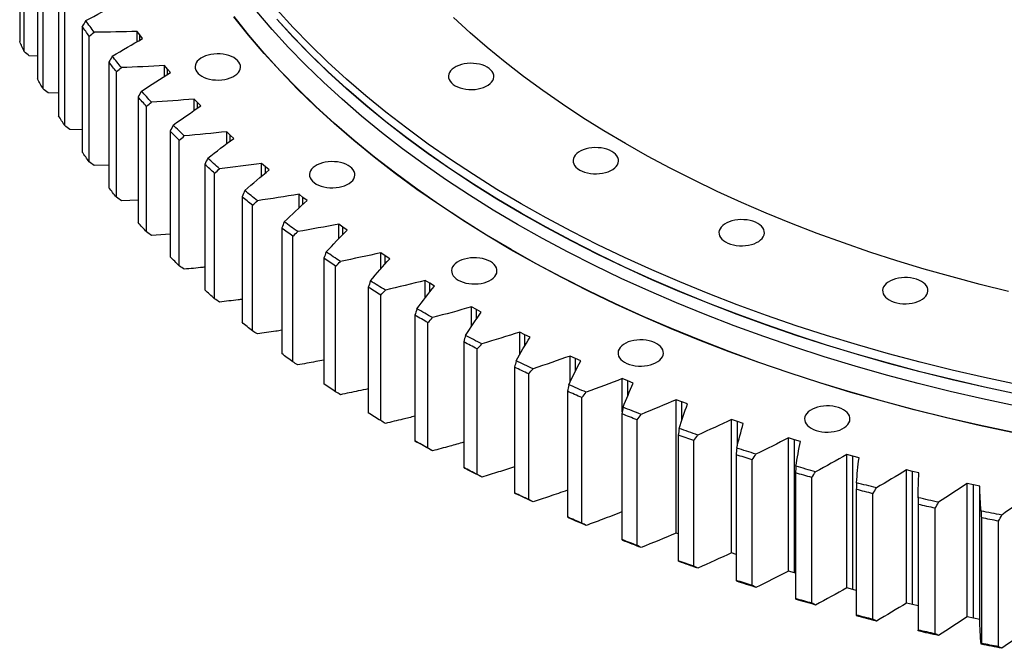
# Model space of a CAD drawing. Header units: millimetres. Extents: x 347 to 13098, y 43378 to 53497.
# Tile 8 of 15: x 7151 to 7997, y 47770 to 48310. Entities that reach past the tile are written whole.
import ezdxf

# ---------------------------------------------------------------- set-up
doc = ezdxf.new("R2010")
doc.units = ezdxf.units.MM
doc.header["$LTSCALE"] = 50

msp = doc.modelspace()

# ---------------------------------------------------------------- linework, layer by layer
at = {"color": 7, "linetype": 'Continuous', "lineweight": 25}
for p, q in [((7151.12, 48398.79), (7151.12, 48291.01)), ((7155.05, 48282.27), (7155.05, 48390.05)), ((7166.55, 48366.7), (7166.55, 48258.92)), ((7171.16, 48250.29), (7171.16, 48358.08)), ((7184.47, 48335.05), (7184.47, 48227.27)), ((7189.75, 48218.77), (7189.75, 48326.55)), ((7204.85, 48303.9), (7204.85, 48196.12)), ((7210.8, 48187.77), (7210.8, 48295.55)), ((7254.34, 48296.57), (7252.06, 48299.64)), ((7252.06, 48290.86), (7252.06, 48299.64)), ((7256.7, 48293.52), (7254.34, 48296.57)), ((7166.55, 48278.26), (7159.33, 48278.72)), ((7227.65, 48273.31), (7227.65, 48165.53)), ((7277.92, 48267.28), (7275.4, 48270.29)), ((7275.4, 48261.09), (7275.4, 48270.29)), ((7280.51, 48264.3), (7277.92, 48267.28)), ((7234.24, 48157.34), (7234.24, 48265.12)), ((7184.47, 48246.53), (7175.45, 48246.85)), ((7252.82, 48243.35), (7252.82, 48135.57)), ((7303.77, 48238.64), (7301.02, 48241.58)), ((7301.02, 48231.89), (7301.02, 48241.58)), ((7260.05, 48127.56), (7260.05, 48235.34)), ((7306.59, 48235.73), (7303.77, 48238.64)), ((7204.85, 48215.33), (7194.05, 48215.44)), ((7280.31, 48214.08), (7280.31, 48106.29)), ((7331.83, 48210.7), (7328.85, 48213.56)), ((7328.85, 48203.32), (7328.85, 48213.56)), ((7334.88, 48207.87), (7331.83, 48210.7)), ((7288.16, 48098.48), (7288.16, 48206.26)), ((7227.65, 48184.75), (7215.1, 48184.55)), ((7310.07, 48185.55), (7310.07, 48077.76)), ((7362.05, 48183.53), (7358.85, 48186.31)), ((7358.85, 48175.4), (7358.85, 48186.31)), ((7365.32, 48180.77), (7362.05, 48183.53)), ((7318.52, 48070.17), (7318.52, 48177.95)), ((7342.02, 48157.83), (7342.02, 48050.04)), ((7394.37, 48157.16), (7390.96, 48159.86)), ((7390.96, 48148.19), (7390.96, 48159.86)), ((7397.85, 48154.5), (7394.37, 48157.16)), ((7252.82, 48154.84), (7238.54, 48154.24)), ((7351.06, 48042.67), (7351.06, 48150.45)), ((7428.71, 48131.67), (7425.1, 48134.28)), ((7425.1, 48121.69), (7425.1, 48134.28)), ((7432.4, 48129.1), (7428.71, 48131.67)), ((7280.31, 48125.66), (7264.32, 48124.57)), ((7376.11, 48130.97), (7376.11, 48023.18)), ((7385.72, 48016.05), (7385.72, 48123.84)), ((7465.02, 48107.1), (7461.2, 48109.61)), ((7461.2, 48095.92), (7461.2, 48109.61)), ((7468.91, 48104.63), (7465.02, 48107.1)), ((7412.28, 48105.02), (7412.28, 47997.24)), ((7422.43, 47990.37), (7422.43, 48098.15)), ((7503.22, 48083.51), (7499.21, 48085.91)), ((7499.21, 48070.87), (7499.21, 48085.91)), ((7507.29, 48081.14), (7503.22, 48083.51)), ((7450.43, 48080.05), (7450.43, 47972.26)), ((7461.11, 47965.67), (7461.11, 48073.45)), ((7490.5, 48056.09), (7490.5, 47948.31)), ((7543.22, 48060.93), (7539.02, 48063.23)), ((7539.02, 48046.47), (7539.02, 48063.23)), ((7547.47, 48058.67), (7543.22, 48060.93)), ((7501.69, 47942), (7501.69, 48049.78)), ((7584.95, 48039.42), (7580.58, 48041.61)), ((7580.58, 48022.59), (7580.58, 48041.61)), ((7589.37, 48037.27), (7584.95, 48039.42)), ((7532.41, 48033.21), (7532.41, 47925.43)), ((7544.07, 47919.41), (7544.07, 48027.2)), ((7628.31, 48019.02), (7623.78, 48021.09)), ((7623.78, 47999.07), (7623.78, 48021.09)), ((7632.91, 48016.99), (7628.31, 48019.02)), ((7576.06, 48011.44), (7576.06, 47903.66)), ((7588.19, 47897.96), (7588.19, 48005.74)), ((7673.24, 47999.77), (7668.54, 48001.72)), ((7668.54, 47973.17), (7668.54, 48001.72)), ((7677.98, 47997.87), (7673.24, 47999.77)), ((7621.37, 47990.84), (7621.37, 47883.05)), ((7633.93, 47877.67), (7633.93, 47985.46)), ((7719.62, 47981.72), (7714.78, 47983.54)), ((7714.78, 47869.23), (7714.78, 47983.54)), ((7724.51, 47979.94), (7719.62, 47981.72)), ((7668.25, 47971.43), (7668.25, 47863.65)), ((7681.22, 47858.6), (7681.22, 47966.39)), ((7767.37, 47964.89), (7762.39, 47966.59)), ((7762.39, 47852.27), (7762.39, 47966.59)), ((7772.39, 47963.24), (7767.37, 47964.89)), ((7716.6, 47953.27), (7716.6, 47845.49)), ((7729.95, 47840.79), (7729.95, 47948.57)), ((7816.38, 47949.33), (7811.28, 47950.89)), ((7811.28, 47836.58), (7811.28, 47950.89)), ((7821.53, 47947.81), (7816.38, 47949.33)), ((7816.38, 47835.01), (7816.38, 47949.33)), ((7766.32, 47936.39), (7766.32, 47828.61)), ((7780.03, 47824.26), (7780.03, 47932.04)), ((7866.57, 47935.06), (7861.34, 47936.49)), ((7861.34, 47822.17), (7861.34, 47936.49)), ((7871.83, 47933.67), (7866.57, 47935.06)), ((7866.57, 47820.74), (7866.57, 47935.06)), ((7817.32, 47920.83), (7817.32, 47813.05)), ((7917.82, 47922.11), (7912.49, 47923.4)), ((7912.49, 47809.09), (7912.49, 47923.4)), ((7923.18, 47920.87), (7917.82, 47922.11)), ((7917.82, 47807.8), (7917.82, 47922.11)), ((7831.35, 47809.06), (7831.35, 47916.84)), ((7869.48, 47906.61), (7869.48, 47798.83)), ((7970.03, 47910.51), (7964.6, 47911.67)), ((7964.6, 47797.35), (7964.6, 47911.67)), ((7975.49, 47909.41), (7970.03, 47910.51)), ((7970.03, 47796.2), (7970.03, 47910.51)), ((7975.49, 47795.09), (7975.49, 47909.41)), ((7883.81, 47795.21), (7883.81, 47902.99)), ((7922.68, 47900.22), (7922.68, 47785.9)), ((7922.69, 47893.76), (7922.69, 47785.98)), ((7937.29, 47782.74), (7937.29, 47890.52)), ((7976.86, 47882.32), (7976.86, 47774.54)), ((7991.7, 47771.68), (7991.7, 47879.46)), ((7716.6, 47868.54), (7714.78, 47869.23)), ((7766.32, 47850.93), (7762.39, 47852.27)), ((7816.38, 47835.01), (7811.28, 47836.58)), ((7817.32, 47834.74), (7816.38, 47835.01)), ((7866.57, 47820.74), (7861.34, 47822.17)), ((7869.48, 47819.98), (7866.57, 47820.74)), ((7917.82, 47807.8), (7912.49, 47809.09)), ((7922.68, 47806.67), (7917.82, 47807.8)), ((7970.03, 47796.2), (7964.6, 47797.35)), ((7975.49, 47795.09), (7970.03, 47796.2)), ((7922.68, 47785.2), (7922.69, 47785.9))]:
    msp.add_line(p, q, dxfattribs=at)
at = {"color": 82, "linetype": 'Continuous', "lineweight": 25}
for p, q in [((7254.34, 48292.17), (7254.34, 48296.57)), ((7277.92, 48262.67), (7277.92, 48267.28)), ((7303.77, 48233.78), (7303.77, 48238.64)), ((7331.83, 48205.56), (7331.83, 48210.7)), ((7362.05, 48178.06), (7362.05, 48183.53)), ((7394.37, 48151.31), (7394.37, 48157.16)), ((7428.71, 48125.36), (7428.71, 48131.67)), ((7465.02, 48100.24), (7465.02, 48107.1)), ((7503.22, 48075.97), (7503.22, 48083.51)), ((7543.22, 48052.55), (7543.22, 48060.93)), ((7584.95, 48029.96), (7584.95, 48039.42)), ((7628.31, 48008.15), (7628.31, 48019.02)), ((7673.24, 47986.95), (7673.24, 47999.77)), ((7719.62, 47965.89), (7719.62, 47981.72)), ((7767.37, 47944.04), (7767.37, 47964.89))]:
    msp.add_line(p, q, dxfattribs=at)
at = {"color": 7, "linetype": 'Continuous', "lineweight": 25, "flags": 128}
for points in [[(8007.53, 47996.66), (7979.51, 48002.63), (7951.78, 48009.01), (7924.35, 48015.82), (7897.23, 48023.03), (7870.46, 48030.66), (7844.03, 48038.68), (7817.98, 48047.1), (7792.32, 48055.92), (7767.07, 48065.11), (7742.25, 48074.69), (7717.86, 48084.64), (7693.94, 48094.95), (7670.49, 48105.62), (7647.54, 48116.64), (7625.09, 48128.01), (7603.16, 48139.71), (7581.78, 48151.74), (7560.94, 48164.08), (7540.68, 48176.74), (7520.99, 48189.7), (7501.9, 48202.95), (7483.41, 48216.49), (7465.55, 48230.3), (7448.32, 48244.37), (7431.73, 48258.7), (7415.8, 48273.28), (7400.53, 48288.09), (7385.94, 48303.13), (7372.04, 48318.39)], [(8003.35, 47955.56), (7975.03, 47961.59), (7947, 47968.05), (7919.26, 47974.93), (7891.85, 47982.23), (7864.78, 47989.93), (7838.07, 47998.05), (7811.73, 48006.56), (7785.79, 48015.47), (7760.26, 48024.77), (7735.17, 48034.45), (7710.52, 48044.51), (7686.33, 48054.93), (7662.63, 48065.72), (7639.42, 48076.86), (7616.72, 48088.35), (7594.56, 48100.18), (7572.94, 48112.34), (7551.88, 48124.82), (7531.39, 48137.62), (7511.48, 48150.72), (7492.18, 48164.11), (7473.5, 48177.8), (7455.44, 48191.76), (7438.01, 48205.99), (7421.24, 48220.48), (7405.14, 48235.22), (7389.7, 48250.19), (7374.96, 48265.39), (7360.9, 48280.82), (7347.55, 48296.44), (7334.91, 48312.27)], [(8003.44, 47955.7), (7975.12, 47961.73), (7947.09, 47968.19), (7919.37, 47975.06), (7891.96, 47982.36), (7864.89, 47990.06), (7838.19, 47998.17), (7811.86, 48006.69), (7785.92, 48015.59), (7760.4, 48024.89), (7735.31, 48034.57), (7710.66, 48044.62), (7686.48, 48055.05), (7662.78, 48065.83), (7639.58, 48076.97), (7616.89, 48088.46), (7594.73, 48100.28), (7573.11, 48112.44), (7552.06, 48124.92), (7531.57, 48137.71), (7511.67, 48150.81), (7492.38, 48164.2), (7473.69, 48177.89), (7455.64, 48191.85), (7438.22, 48206.07), (7421.45, 48220.56), (7405.35, 48235.29), (7389.92, 48250.26), (7375.18, 48265.46), (7361.12, 48280.88), (7347.78, 48296.51), (7335.14, 48312.33)], [(8006.02, 47978.29), (7977.9, 47984.28), (7950.06, 47990.69), (7922.52, 47997.52), (7895.3, 48004.77), (7868.41, 48012.42), (7841.89, 48020.48), (7815.73, 48028.93), (7789.97, 48037.78), (7764.62, 48047.01), (7739.7, 48056.63), (7715.22, 48066.61), (7691.2, 48076.97), (7667.66, 48087.68), (7644.61, 48098.75), (7622.08, 48110.16), (7600.07, 48121.9), (7578.59, 48133.98), (7557.68, 48146.37), (7537.33, 48159.08), (7517.57, 48172.09), (7498.4, 48185.39), (7479.84, 48198.98), (7461.91, 48212.85), (7444.61, 48226.98), (7427.95, 48241.37), (7411.96, 48256), (7396.63, 48270.87), (7381.99, 48285.97), (7368.03, 48301.28), (7354.77, 48316.8)], [(8007.53, 47988.5), (7979.51, 47994.46), (7951.78, 48000.85), (7924.35, 48007.65), (7897.23, 48014.87), (7870.46, 48022.49), (7844.03, 48030.52), (7817.98, 48038.94), (7792.32, 48047.75), (7767.07, 48056.95), (7742.25, 48066.53), (7717.86, 48076.47), (7693.94, 48086.79), (7670.49, 48097.46), (7647.54, 48108.48), (7625.09, 48119.84), (7603.16, 48131.54), (7581.78, 48143.57), (7560.94, 48155.92), (7540.68, 48168.57), (7520.99, 48181.53), (7501.9, 48194.78), (7483.41, 48208.32), (7465.55, 48222.13), (7448.32, 48236.21), (7431.73, 48250.54), (7415.8, 48265.12), (7400.53, 48279.93), (7385.94, 48294.97), (7372.04, 48310.22)], [(8007.53, 47988.29), (7979.51, 47994.26), (7951.78, 48000.64), (7924.35, 48007.45), (7897.23, 48014.66), (7870.46, 48022.29), (7844.03, 48030.31), (7817.98, 48038.73), (7792.32, 48047.55), (7767.07, 48056.75), (7742.25, 48066.32), (7717.86, 48076.27), (7693.94, 48086.58), (7670.49, 48097.25), (7647.54, 48108.27), (7625.09, 48119.64), (7603.16, 48131.34), (7581.78, 48143.37), (7560.94, 48155.71), (7540.68, 48168.37), (7520.99, 48181.33), (7501.9, 48194.58), (7483.41, 48208.12), (7465.55, 48221.93), (7448.32, 48236), (7431.73, 48250.33), (7415.8, 48264.91), (7400.53, 48279.72), (7385.94, 48294.76), (7372.04, 48310.02)], [(8000.19, 48076.48), (7975.8, 48082.53), (7951.69, 48088.95), (7927.89, 48095.72), (7904.39, 48102.86), (7881.23, 48110.35), (7858.42, 48118.18), (7835.97, 48126.36), (7813.9, 48134.87), (7792.22, 48143.72), (7770.95, 48152.89), (7750.1, 48162.37), (7729.69, 48172.17), (7709.73, 48182.28), (7690.24, 48192.68), (7671.23, 48203.37), (7652.7, 48214.35), (7634.68, 48225.6), (7617.18, 48237.13), (7600.21, 48248.91), (7583.77, 48260.94), (7567.89, 48273.22), (7552.57, 48285.74), (7537.82, 48298.48), (7523.65, 48311.44)], [(7210.8, 48295.55), (7210.04, 48296.59), (7209.29, 48297.63), (7208.55, 48298.68), (7207.8, 48299.72), (7207.06, 48300.76), (7206.32, 48301.81), (7205.59, 48302.85), (7204.85, 48303.9)], [(7215.1, 48298.86), (7214.19, 48300.11), (7213.29, 48301.36), (7212.39, 48302.61), (7211.5, 48303.86), (7210.61, 48305.12), (7209.73, 48306.37), (7208.85, 48307.62), (7207.97, 48308.88)], [(7155.05, 48282.27), (7154.55, 48283.36), (7154.05, 48284.45), (7153.56, 48285.54), (7153.06, 48286.63), (7152.57, 48287.73), (7152.09, 48288.82), (7151.6, 48289.91), (7151.12, 48291.01)], [(7238.54, 48268.55), (7237.53, 48269.78), (7236.54, 48271), (7235.54, 48272.23), (7234.55, 48273.45), (7233.57, 48274.68), (7232.58, 48275.91), (7231.61, 48277.14), (7230.63, 48278.37)], [(7307.46, 48261.19), (7309.47, 48260.18), (7311.69, 48259.34), (7314.1, 48258.68), (7316.63, 48258.22), (7319.26, 48257.96), (7321.92, 48257.9), (7324.56, 48258.06), (7327.15, 48258.42), (7329.63, 48258.99), (7331.95, 48259.74), (7334.07, 48260.67), (7335.95, 48261.76), (7337.56, 48262.98), (7338.86, 48264.32), (7339.84, 48265.75), (7340.47, 48267.24), (7340.74, 48268.77), (7340.65, 48270.3), (7340.2, 48271.82), (7339.39, 48273.28), (7338.25, 48274.67), (7336.79, 48275.96), (7335.04, 48277.11), (7333.03, 48278.12), (7330.81, 48278.97), (7328.41, 48279.63), (7325.87, 48280.09), (7323.25, 48280.35), (7320.59, 48280.4), (7317.94, 48280.25), (7315.35, 48279.88), (7312.88, 48279.32), (7310.56, 48278.57), (7308.44, 48277.64), (7306.55, 48276.55), (7304.95, 48275.33), (7303.64, 48273.99), (7302.67, 48272.56), (7302.04, 48271.07), (7301.76, 48269.54), (7301.85, 48268), (7302.31, 48266.49), (7303.11, 48265.02), (7304.25, 48263.64), (7305.71, 48262.35), (7307.46, 48261.19)], [(7234.24, 48265.12), (7233.41, 48266.15), (7232.58, 48267.17), (7231.75, 48268.19), (7230.93, 48269.21), (7230.1, 48270.24), (7229.28, 48271.26), (7228.47, 48272.29), (7227.65, 48273.31)], [(7524.98, 48253.05), (7526.98, 48252.04), (7529.21, 48251.19), (7531.61, 48250.53), (7534.15, 48250.07), (7536.77, 48249.81), (7539.43, 48249.75), (7542.08, 48249.91), (7544.66, 48250.28), (7547.14, 48250.84), (7549.46, 48251.59), (7551.58, 48252.52), (7553.46, 48253.61), (7555.07, 48254.83), (7556.37, 48256.17), (7557.35, 48257.6), (7557.98, 48259.09), (7558.25, 48260.62), (7558.16, 48262.16), (7557.71, 48263.67), (7556.9, 48265.13), (7555.76, 48266.52), (7554.3, 48267.81), (7552.55, 48268.97), (7550.55, 48269.97), (7548.32, 48270.82), (7545.92, 48271.48), (7543.38, 48271.94), (7540.76, 48272.2), (7538.1, 48272.26), (7535.45, 48272.1), (7532.87, 48271.73), (7530.39, 48271.17), (7528.07, 48270.42), (7525.95, 48269.49), (7524.07, 48268.4), (7522.46, 48267.18), (7521.15, 48265.84), (7520.18, 48264.41), (7519.55, 48262.92), (7519.28, 48261.39), (7519.37, 48259.85), (7519.82, 48258.34), (7520.62, 48256.88), (7521.77, 48255.49), (7523.23, 48254.2), (7524.98, 48253.05)], [(7171.16, 48250.29), (7170.57, 48251.37), (7169.99, 48252.45), (7169.41, 48253.52), (7168.83, 48254.6), (7168.26, 48255.68), (7167.68, 48256.76), (7167.11, 48257.84), (7166.55, 48258.92)], [(7260.05, 48235.34), (7259.14, 48236.34), (7258.23, 48237.34), (7257.32, 48238.34), (7256.41, 48239.34), (7255.51, 48240.34), (7254.61, 48241.34), (7253.72, 48242.35), (7252.82, 48243.35)], [(7264.32, 48238.88), (7263.23, 48240.08), (7262.13, 48241.28), (7261.05, 48242.47), (7259.96, 48243.67), (7258.88, 48244.87), (7257.8, 48246.08), (7256.73, 48247.28), (7255.66, 48248.48)], [(7189.75, 48218.77), (7189.08, 48219.83), (7188.42, 48220.89), (7187.75, 48221.95), (7187.09, 48223.02), (7186.43, 48224.08), (7185.77, 48225.14), (7185.12, 48226.2), (7184.47, 48227.27)], [(7292.41, 48209.92), (7291.22, 48211.08), (7290.03, 48212.25), (7288.85, 48213.42), (7287.67, 48214.59), (7286.5, 48215.76), (7285.33, 48216.93), (7284.16, 48218.11), (7283, 48219.28)], [(7288.16, 48206.26), (7287.17, 48207.24), (7286.18, 48208.21), (7285.2, 48209.19), (7284.21, 48210.16), (7283.23, 48211.14), (7282.26, 48212.12), (7281.28, 48213.1), (7280.31, 48214.08)], [(7631.98, 48180.72), (7633.99, 48179.71), (7636.21, 48178.87), (7638.62, 48178.21), (7641.15, 48177.74), (7643.78, 48177.48), (7646.44, 48177.43), (7649.08, 48177.58), (7651.67, 48177.95), (7654.14, 48178.51), (7656.46, 48179.27), (7658.59, 48180.19), (7660.47, 48181.28), (7662.08, 48182.5), (7663.38, 48183.84), (7664.36, 48185.27), (7664.99, 48186.77), (7665.26, 48188.29), (7665.17, 48189.83), (7664.72, 48191.34), (7663.91, 48192.81), (7662.77, 48194.2), (7661.31, 48195.48), (7659.56, 48196.64), (7657.55, 48197.65), (7655.33, 48198.49), (7652.92, 48199.15), (7650.39, 48199.62), (7647.76, 48199.88), (7645.1, 48199.93), (7642.46, 48199.77), (7639.87, 48199.41), (7637.39, 48198.84), (7635.08, 48198.09), (7632.95, 48197.16), (7631.07, 48196.08), (7629.46, 48194.85), (7628.16, 48193.51), (7627.18, 48192.08), (7626.55, 48190.59), (7626.28, 48189.06), (7626.37, 48187.53), (7626.82, 48186.01), (7627.63, 48184.55), (7628.77, 48183.16), (7630.23, 48181.88), (7631.98, 48180.72)], [(7210.8, 48187.77), (7210.04, 48188.81), (7209.29, 48189.85), (7208.55, 48190.89), (7207.8, 48191.94), (7207.06, 48192.98), (7206.32, 48194.03), (7205.59, 48195.07), (7204.85, 48196.12)], [(7322.73, 48181.71), (7321.45, 48182.84), (7320.18, 48183.98), (7318.9, 48185.12), (7317.64, 48186.25), (7316.37, 48187.39), (7315.11, 48188.54), (7313.85, 48189.68), (7312.6, 48190.82)], [(7318.52, 48177.95), (7317.45, 48178.9), (7316.39, 48179.84), (7315.33, 48180.79), (7314.27, 48181.74), (7313.22, 48182.69), (7312.16, 48183.64), (7311.11, 48184.6), (7310.07, 48185.55)], [(7405.65, 48168.7), (7407.65, 48167.69), (7409.88, 48166.85), (7412.28, 48166.19), (7414.82, 48165.72), (7417.44, 48165.46), (7420.1, 48165.41), (7422.75, 48165.57), (7425.33, 48165.93), (7427.81, 48166.49), (7430.13, 48167.25), (7432.25, 48168.18), (7434.13, 48169.26), (7435.74, 48170.49), (7437.04, 48171.83), (7438.02, 48173.26), (7438.65, 48174.75), (7438.92, 48176.28), (7438.83, 48177.81), (7438.38, 48179.33), (7437.57, 48180.79), (7436.43, 48182.18), (7434.97, 48183.46), (7433.22, 48184.62), (7431.22, 48185.63), (7428.99, 48186.47), (7426.59, 48187.13), (7424.05, 48187.6), (7421.43, 48187.86), (7418.77, 48187.91), (7416.12, 48187.75), (7413.54, 48187.39), (7411.06, 48186.83), (7408.74, 48186.07), (7406.62, 48185.15), (7404.74, 48184.06), (7403.13, 48182.83), (7401.82, 48181.5), (7400.85, 48180.07), (7400.22, 48178.57), (7399.95, 48177.04), (7400.04, 48175.51), (7400.49, 48174), (7401.29, 48172.53), (7402.44, 48171.14), (7403.9, 48169.86), (7405.65, 48168.7)], [(7234.24, 48157.34), (7233.41, 48158.36), (7232.58, 48159.38), (7231.75, 48160.41), (7230.93, 48161.43), (7230.1, 48162.45), (7229.28, 48163.48), (7228.47, 48164.5), (7227.65, 48165.53)], [(7351.06, 48150.45), (7349.92, 48151.37), (7348.78, 48152.29), (7347.65, 48153.21), (7346.52, 48154.13), (7345.39, 48155.05), (7344.27, 48155.98), (7343.14, 48156.9), (7342.02, 48157.83)], [(7355.23, 48154.33), (7353.86, 48155.43), (7352.5, 48156.53), (7351.14, 48157.63), (7349.78, 48158.73), (7348.43, 48159.84), (7347.08, 48160.94), (7345.74, 48162.05), (7344.4, 48163.16)], [(7260.05, 48127.56), (7259.14, 48128.56), (7258.23, 48129.56), (7257.32, 48130.56), (7256.41, 48131.56), (7255.51, 48132.56), (7254.61, 48133.56), (7253.72, 48134.56), (7252.82, 48135.57)], [(7389.84, 48127.82), (7388.39, 48128.88), (7386.94, 48129.94), (7385.5, 48131.01), (7384.06, 48132.08), (7382.62, 48133.15), (7381.18, 48134.22), (7379.75, 48135.29), (7378.33, 48136.36)], [(7757.27, 48118.95), (7759.27, 48117.94), (7761.5, 48117.09), (7763.9, 48116.43), (7766.44, 48115.97), (7769.06, 48115.71), (7771.72, 48115.65), (7774.37, 48115.81), (7776.96, 48116.18), (7779.43, 48116.74), (7781.75, 48117.49), (7783.87, 48118.42), (7785.75, 48119.51), (7787.36, 48120.73), (7788.67, 48122.07), (7789.64, 48123.5), (7790.27, 48124.99), (7790.55, 48126.52), (7790.46, 48128.06), (7790, 48129.57), (7789.2, 48131.03), (7788.05, 48132.42), (7786.6, 48133.71), (7784.85, 48134.87), (7782.84, 48135.87), (7780.61, 48136.72), (7778.21, 48137.38), (7775.67, 48137.84), (7773.05, 48138.1), (7770.39, 48138.16), (7767.74, 48138), (7765.16, 48137.63), (7762.68, 48137.07), (7760.36, 48136.32), (7758.24, 48135.39), (7756.36, 48134.3), (7754.75, 48133.08), (7753.45, 48131.74), (7752.47, 48130.31), (7751.84, 48128.82), (7751.57, 48127.29), (7751.66, 48125.75), (7752.11, 48124.24), (7752.92, 48122.78), (7754.06, 48121.39), (7755.52, 48120.1), (7757.27, 48118.95)], [(7385.72, 48123.84), (7384.51, 48124.72), (7383.3, 48125.61), (7382.1, 48126.5), (7380.9, 48127.39), (7379.7, 48128.28), (7378.5, 48129.18), (7377.31, 48130.07), (7376.11, 48130.97)], [(7288.16, 48098.48), (7287.17, 48099.45), (7286.18, 48100.43), (7285.2, 48101.4), (7284.21, 48102.38), (7283.23, 48103.36), (7282.26, 48104.33), (7281.28, 48105.31), (7280.31, 48106.29)], [(7426.49, 48102.24), (7424.96, 48103.26), (7423.43, 48104.29), (7421.9, 48105.31), (7420.38, 48106.34), (7418.86, 48107.37), (7417.34, 48108.4), (7415.83, 48109.44), (7414.32, 48110.47)], [(7422.43, 48098.15), (7421.15, 48099.01), (7419.88, 48099.86), (7418.6, 48100.72), (7417.33, 48101.58), (7416.07, 48102.44), (7414.8, 48103.3), (7413.54, 48104.16), (7412.28, 48105.02)], [(7527.68, 48086.21), (7529.69, 48085.2), (7531.91, 48084.36), (7534.32, 48083.7), (7536.85, 48083.24), (7539.48, 48082.98), (7542.14, 48082.92), (7544.78, 48083.08), (7547.37, 48083.44), (7549.85, 48084.01), (7552.17, 48084.76), (7554.29, 48085.69), (7556.17, 48086.78), (7557.78, 48088), (7559.08, 48089.34), (7560.06, 48090.77), (7560.69, 48092.26), (7560.96, 48093.79), (7560.87, 48095.32), (7560.42, 48096.84), (7559.61, 48098.3), (7558.47, 48099.69), (7557.01, 48100.98), (7555.26, 48102.13), (7553.25, 48103.14), (7551.03, 48103.99), (7548.63, 48104.65), (7546.09, 48105.11), (7543.47, 48105.37), (7540.81, 48105.42), (7538.16, 48105.27), (7535.57, 48104.9), (7533.1, 48104.34), (7530.78, 48103.59), (7528.66, 48102.66), (7526.77, 48101.57), (7525.17, 48100.35), (7523.86, 48099.01), (7522.89, 48097.58), (7522.26, 48096.09), (7521.98, 48094.56), (7522.07, 48093.02), (7522.53, 48091.51), (7523.33, 48090.04), (7524.47, 48088.66), (7525.93, 48087.37), (7527.68, 48086.21)], [(7465.1, 48077.64), (7463.49, 48078.62), (7461.88, 48079.61), (7460.28, 48080.59), (7458.68, 48081.58), (7457.08, 48082.57), (7455.48, 48083.56), (7453.89, 48084.56), (7452.3, 48085.55)], [(7897.75, 48069.25), (7899.76, 48068.24), (7901.98, 48067.39), (7904.39, 48066.73), (7906.93, 48066.27), (7909.55, 48066.01), (7912.21, 48065.96), (7914.86, 48066.11), (7917.44, 48066.48), (7919.92, 48067.04), (7922.24, 48067.79), (7924.36, 48068.72), (7926.24, 48069.81), (7927.85, 48071.03), (7929.15, 48072.37), (7930.13, 48073.8), (7930.76, 48075.29), (7931.03, 48076.82), (7930.94, 48078.36), (7930.49, 48079.87), (7929.68, 48081.34), (7928.54, 48082.72), (7927.08, 48084.01), (7925.33, 48085.17), (7923.32, 48086.18), (7921.1, 48087.02), (7918.7, 48087.68), (7916.16, 48088.14), (7913.54, 48088.41), (7910.88, 48088.46), (7908.23, 48088.3), (7905.64, 48087.94), (7903.17, 48087.37), (7900.85, 48086.62), (7898.73, 48085.69), (7896.84, 48084.61), (7895.24, 48083.38), (7893.93, 48082.04), (7892.96, 48080.61), (7892.33, 48079.12), (7892.05, 48077.59), (7892.14, 48076.06), (7892.6, 48074.54), (7893.4, 48073.08), (7894.54, 48071.69), (7896, 48070.41), (7897.75, 48069.25)], [(7318.52, 48070.17), (7317.45, 48071.11), (7316.39, 48072.06), (7315.33, 48073.01), (7314.27, 48073.96), (7313.22, 48074.91), (7312.16, 48075.86), (7311.11, 48076.81), (7310.07, 48077.76)], [(7461.11, 48073.45), (7459.77, 48074.27), (7458.43, 48075.09), (7457.09, 48075.91), (7455.75, 48076.74), (7454.42, 48077.56), (7453.09, 48078.39), (7451.76, 48079.22), (7450.43, 48080.05)], [(7501.69, 48049.78), (7500.28, 48050.57), (7498.88, 48051.35), (7497.48, 48052.14), (7496.08, 48052.93), (7494.68, 48053.72), (7493.29, 48054.51), (7491.89, 48055.3), (7490.5, 48056.09)], [(7505.6, 48054.08), (7503.92, 48055.02), (7502.23, 48055.96), (7500.55, 48056.9), (7498.87, 48057.85), (7497.2, 48058.79), (7495.53, 48059.74), (7493.86, 48060.69), (7492.19, 48061.64)], [(7351.06, 48042.67), (7349.92, 48043.59), (7348.78, 48044.51), (7347.65, 48045.43), (7346.52, 48046.35), (7345.39, 48047.27), (7344.27, 48048.19), (7343.14, 48049.12), (7342.02, 48050.04)], [(7547.91, 48031.59), (7546.15, 48032.49), (7544.39, 48033.38), (7542.64, 48034.28), (7540.89, 48035.18), (7539.14, 48036.08), (7537.4, 48036.99), (7535.66, 48037.89), (7533.92, 48038.8)], [(7544.07, 48027.2), (7542.61, 48027.94), (7541.15, 48028.69), (7539.68, 48029.44), (7538.22, 48030.19), (7536.77, 48030.95), (7535.31, 48031.7), (7533.86, 48032.45), (7532.41, 48033.21)], [(7670.57, 48015.76), (7672.58, 48014.75), (7674.8, 48013.91), (7677.21, 48013.25), (7679.74, 48012.79), (7682.37, 48012.52), (7685.02, 48012.47), (7687.67, 48012.63), (7690.26, 48012.99), (7692.73, 48013.56), (7695.05, 48014.31), (7697.17, 48015.24), (7699.06, 48016.32), (7700.66, 48017.55), (7701.97, 48018.89), (7702.95, 48020.32), (7703.58, 48021.81), (7703.85, 48023.34), (7703.76, 48024.87), (7703.3, 48026.39), (7702.5, 48027.85), (7701.36, 48029.24), (7699.9, 48030.52), (7698.15, 48031.68), (7696.14, 48032.69), (7693.92, 48033.54), (7691.51, 48034.19), (7688.98, 48034.66), (7686.35, 48034.92), (7683.69, 48034.97), (7681.05, 48034.82), (7678.46, 48034.45), (7675.98, 48033.89), (7673.66, 48033.14), (7671.54, 48032.21), (7669.66, 48031.12), (7668.05, 48029.9), (7666.75, 48028.56), (7665.77, 48027.13), (7665.14, 48025.64), (7664.87, 48024.11), (7664.96, 48022.57), (7665.41, 48021.06), (7666.22, 48019.59), (7667.36, 48018.21), (7668.82, 48016.92), (7670.57, 48015.76)], [(7385.72, 48016.05), (7384.51, 48016.94), (7383.3, 48017.83), (7382.1, 48018.72), (7380.9, 48019.61), (7379.7, 48020.5), (7378.5, 48021.39), (7377.31, 48022.29), (7376.11, 48023.18)], [(7591.93, 48010.23), (7590.1, 48011.08), (7588.27, 48011.93), (7586.45, 48012.78), (7584.63, 48013.64), (7582.82, 48014.49), (7581.01, 48015.35), (7579.2, 48016.21), (7577.39, 48017.07)], [(7588.19, 48005.74), (7586.66, 48006.45), (7585.14, 48007.16), (7583.62, 48007.87), (7582.11, 48008.58), (7580.59, 48009.29), (7579.08, 48010.01), (7577.57, 48010.73), (7576.06, 48011.44)], [(7422.43, 47990.37), (7421.15, 47991.22), (7419.88, 47992.08), (7418.6, 47992.94), (7417.33, 47993.79), (7416.07, 47994.65), (7414.8, 47995.51), (7413.54, 47996.38), (7412.28, 47997.24)], [(7637.57, 47990.05), (7635.68, 47990.85), (7633.79, 47991.65), (7631.91, 47992.45), (7630.02, 47993.26), (7628.14, 47994.06), (7626.26, 47994.87), (7624.39, 47995.68), (7622.51, 47996.5)], [(7633.93, 47985.46), (7632.36, 47986.12), (7630.78, 47986.79), (7629.21, 47987.46), (7627.64, 47988.14), (7626.07, 47988.81), (7624.5, 47989.48), (7622.94, 47990.16), (7621.37, 47990.84)], [(7461.11, 47965.67), (7459.77, 47966.49), (7458.43, 47967.31), (7457.09, 47968.13), (7455.75, 47968.96), (7454.42, 47969.78), (7453.09, 47970.61), (7451.76, 47971.43), (7450.43, 47972.26)], [(7681.22, 47966.39), (7679.59, 47967.01), (7677.97, 47967.64), (7676.34, 47968.27), (7674.72, 47968.9), (7673.1, 47969.53), (7671.48, 47970.16), (7669.87, 47970.8), (7668.25, 47971.43)], [(7684.75, 47971.07), (7682.8, 47971.82), (7680.85, 47972.57), (7678.9, 47973.32), (7676.96, 47974.08), (7675.02, 47974.84), (7673.08, 47975.6), (7671.14, 47976.36), (7669.2, 47977.12)], [(7830.79, 47959.08), (7832.8, 47958.07), (7835.02, 47957.23), (7837.42, 47956.57), (7839.96, 47956.11), (7842.58, 47955.85), (7845.24, 47955.79), (7847.89, 47955.95), (7850.48, 47956.31), (7852.95, 47956.88), (7855.27, 47957.63), (7857.39, 47958.56), (7859.28, 47959.64), (7860.88, 47960.87), (7862.19, 47962.21), (7863.16, 47963.64), (7863.79, 47965.13), (7864.07, 47966.66), (7863.98, 47968.19), (7863.52, 47969.71), (7862.72, 47971.17), (7861.58, 47972.56), (7860.12, 47973.85), (7858.37, 47975), (7856.36, 47976.01), (7854.14, 47976.86), (7851.73, 47977.52), (7849.2, 47977.98), (7846.57, 47978.24), (7843.91, 47978.29), (7841.27, 47978.14), (7838.68, 47977.77), (7836.2, 47977.21), (7833.88, 47976.46), (7831.76, 47975.53), (7829.88, 47974.44), (7828.27, 47973.22), (7826.97, 47971.88), (7825.99, 47970.45), (7825.36, 47968.96), (7825.09, 47967.43), (7825.18, 47965.89), (7825.63, 47964.38), (7826.44, 47962.91), (7827.58, 47961.53), (7829.04, 47960.24), (7830.79, 47959.08)], [(7733.37, 47953.34), (7731.36, 47954.04), (7729.35, 47954.74), (7727.35, 47955.44), (7725.35, 47956.15), (7723.35, 47956.85), (7721.35, 47957.56), (7719.36, 47958.27), (7717.36, 47958.98)], [(7501.69, 47942), (7500.28, 47942.78), (7498.88, 47943.57), (7497.48, 47944.36), (7496.08, 47945.14), (7494.68, 47945.93), (7493.29, 47946.73), (7491.89, 47947.52), (7490.5, 47948.31)], [(7505.6, 47939.76), (7503.92, 47940.7), (7502.23, 47941.64), (7500.55, 47942.58), (7498.87, 47943.53), (7497.2, 47944.48), (7495.53, 47945.43), (7493.86, 47946.38), (7492.19, 47947.33)], [(7729.95, 47948.57), (7728.28, 47949.15), (7726.61, 47949.74), (7724.93, 47950.32), (7723.26, 47950.91), (7721.6, 47951.5), (7719.93, 47952.09), (7718.27, 47952.68), (7716.6, 47953.27)], [(7783.32, 47936.9), (7781.26, 47937.55), (7779.2, 47938.2), (7777.15, 47938.84), (7775.09, 47939.5), (7773.04, 47940.15), (7770.99, 47940.8), (7768.94, 47941.46), (7766.89, 47942.12)], [(7780.03, 47932.04), (7778.31, 47932.58), (7776.59, 47933.12), (7774.88, 47933.66), (7773.17, 47934.21), (7771.45, 47934.75), (7769.74, 47935.3), (7768.03, 47935.85), (7766.32, 47936.39)], [(7544.07, 47919.41), (7542.61, 47920.16), (7541.15, 47920.91), (7539.68, 47921.66), (7538.22, 47922.41), (7536.77, 47923.16), (7535.31, 47923.92), (7533.86, 47924.67), (7532.41, 47925.43)], [(7547.91, 47917.28), (7546.15, 47918.17), (7544.39, 47919.07), (7542.64, 47919.97), (7540.89, 47920.87), (7539.14, 47921.77), (7537.4, 47922.67), (7535.66, 47923.58), (7533.92, 47924.49)], [(7831.35, 47916.84), (7829.59, 47917.33), (7827.83, 47917.83), (7826.08, 47918.32), (7824.32, 47918.82), (7822.57, 47919.32), (7820.82, 47919.82), (7819.07, 47920.32), (7817.32, 47920.83)], [(7834.52, 47921.78), (7832.41, 47922.38), (7830.3, 47922.97), (7828.19, 47923.56), (7826.09, 47924.16), (7823.99, 47924.76), (7821.89, 47925.36), (7819.79, 47925.96), (7817.69, 47926.57)], [(7886.84, 47908.02), (7884.68, 47908.55), (7882.53, 47909.09), (7880.38, 47909.63), (7878.23, 47910.17), (7876.09, 47910.71), (7873.94, 47911.26), (7871.8, 47911.81), (7869.66, 47912.36)], [(7588.19, 47897.96), (7586.66, 47898.66), (7585.14, 47899.37), (7583.62, 47900.09), (7582.11, 47900.8), (7580.59, 47901.51), (7579.08, 47902.23), (7577.57, 47902.94), (7576.06, 47903.66)], [(7883.81, 47902.99), (7882.01, 47903.44), (7880.22, 47903.88), (7878.42, 47904.33), (7876.63, 47904.79), (7874.84, 47905.24), (7873.05, 47905.69), (7871.26, 47906.15), (7869.48, 47906.61)], [(7591.93, 47895.92), (7590.1, 47896.77), (7588.27, 47897.62), (7586.45, 47898.47), (7584.63, 47899.32), (7582.82, 47900.18), (7581.01, 47901.04), (7579.2, 47901.89), (7577.39, 47902.76)], [(7940.18, 47895.63), (7937.99, 47896.1), (7935.8, 47896.58), (7933.61, 47897.07), (7931.42, 47897.55), (7929.23, 47898.04), (7927.05, 47898.53), (7924.87, 47899.02), (7922.68, 47899.51)], [(7937.29, 47890.52), (7935.46, 47890.92), (7933.64, 47891.32), (7931.81, 47891.73), (7929.99, 47892.13), (7928.16, 47892.54), (7926.34, 47892.94), (7924.52, 47893.35), (7922.69, 47893.76)], [(7994.45, 47884.64), (7992.22, 47885.06), (7989.99, 47885.48), (7987.77, 47885.91), (7985.54, 47886.33), (7983.32, 47886.76), (7981.1, 47887.2), (7978.88, 47887.63), (7976.66, 47888.07)], [(7633.93, 47877.67), (7632.36, 47878.34), (7630.78, 47879.01), (7629.21, 47879.68), (7627.64, 47880.35), (7626.07, 47881.03), (7624.5, 47881.7), (7622.94, 47882.38), (7621.37, 47883.05)], [(7637.57, 47875.73), (7635.68, 47876.53), (7633.79, 47877.33), (7631.91, 47878.14), (7630.02, 47878.94), (7628.14, 47879.75), (7626.26, 47880.56), (7624.39, 47881.37), (7622.51, 47882.18)], [(7991.7, 47879.46), (7989.84, 47879.81), (7987.99, 47880.17), (7986.13, 47880.52), (7984.28, 47880.88), (7982.42, 47881.24), (7980.57, 47881.6), (7978.72, 47881.96), (7976.86, 47882.32)], [(7681.22, 47858.6), (7679.59, 47859.23), (7677.97, 47859.86), (7676.34, 47860.49), (7674.72, 47861.12), (7673.1, 47861.75), (7671.48, 47862.38), (7669.87, 47863.02), (7668.25, 47863.65)], [(7684.75, 47856.75), (7682.8, 47857.5), (7680.85, 47858.26), (7678.9, 47859.01), (7676.96, 47859.76), (7675.02, 47860.52), (7673.08, 47861.28), (7671.14, 47862.04), (7669.2, 47862.81)], [(7729.95, 47840.79), (7728.28, 47841.37), (7726.61, 47841.95), (7724.93, 47842.54), (7723.26, 47843.13), (7721.6, 47843.72), (7719.93, 47844.31), (7718.27, 47844.9), (7716.6, 47845.49)], [(7733.37, 47839.03), (7731.36, 47839.73), (7729.35, 47840.43), (7727.35, 47841.13), (7725.35, 47841.83), (7723.35, 47842.54), (7721.35, 47843.25), (7719.36, 47843.96), (7717.36, 47844.67)], [(7780.03, 47824.26), (7778.31, 47824.8), (7776.59, 47825.34), (7774.88, 47825.88), (7773.17, 47826.42), (7771.45, 47826.97), (7769.74, 47827.51), (7768.03, 47828.06), (7766.32, 47828.61)], [(7783.32, 47822.59), (7781.26, 47823.23), (7779.2, 47823.88), (7777.15, 47824.53), (7775.09, 47825.18), (7773.04, 47825.83), (7770.99, 47826.49), (7768.94, 47827.15), (7766.89, 47827.81)], [(7831.35, 47809.06), (7829.59, 47809.55), (7827.83, 47810.04), (7826.08, 47810.54), (7824.32, 47811.04), (7822.57, 47811.54), (7820.82, 47812.04), (7819.07, 47812.54), (7817.32, 47813.05)], [(7834.52, 47807.47), (7832.41, 47808.06), (7830.3, 47808.65), (7828.19, 47809.25), (7826.09, 47809.84), (7823.99, 47810.44), (7821.89, 47811.04), (7819.79, 47811.65), (7817.69, 47812.25)], [(7883.81, 47795.21), (7882.01, 47795.65), (7880.22, 47796.1), (7878.42, 47796.55), (7876.63, 47797), (7874.84, 47797.46), (7873.05, 47797.91), (7871.26, 47798.37), (7869.48, 47798.83)], [(7886.84, 47793.7), (7884.68, 47794.23), (7882.53, 47794.77), (7880.38, 47795.31), (7878.23, 47795.85), (7876.09, 47796.4), (7873.94, 47796.94), (7871.8, 47797.49), (7869.66, 47798.04)], [(7940.18, 47781.31), (7937.99, 47781.79), (7935.8, 47782.27), (7933.61, 47782.75), (7931.42, 47783.24), (7929.23, 47783.72), (7927.05, 47784.21), (7924.87, 47784.7), (7922.68, 47785.2)], [(7937.29, 47782.74), (7935.46, 47783.14), (7933.64, 47783.54), (7931.81, 47783.94), (7929.99, 47784.35), (7928.16, 47784.75), (7926.34, 47785.16), (7924.52, 47785.57), (7922.69, 47785.98)], [(7994.45, 47770.32), (7992.22, 47770.74), (7989.99, 47771.17), (7987.77, 47771.59), (7985.54, 47772.02), (7983.32, 47772.45), (7981.1, 47772.88), (7978.88, 47773.31), (7976.66, 47773.75)], [(7991.7, 47771.68), (7989.84, 47772.03), (7987.99, 47772.38), (7986.13, 47772.74), (7984.28, 47773.09), (7982.42, 47773.45), (7980.57, 47773.81), (7978.72, 47774.17), (7976.86, 47774.54)]]:
    msp.add_lwpolyline(points, dxfattribs=at)
at = {"color": 7, "linetype": 'Continuous', "lineweight": 25}
for points in [[(7207.97, 48308.88), (7216.93, 48313.77), (7226, 48318.59), (7235.2, 48323.33)], [(7207.97, 48308.88), (7206.93, 48307.22), (7205.89, 48305.56), (7204.85, 48303.9)], [(7210.8, 48295.55), (7212.23, 48296.65), (7213.66, 48297.76), (7215.1, 48298.86)], [(7252.06, 48299.64), (7239.75, 48299.28), (7227.43, 48299.02), (7215.1, 48298.86)], [(7230.63, 48278.37), (7239.2, 48283.49), (7247.89, 48288.54), (7256.7, 48293.52)], [(7159.33, 48278.72), (7157.9, 48279.9), (7156.48, 48281.08), (7155.05, 48282.27)], [(7230.63, 48278.37), (7229.64, 48276.68), (7228.64, 48275), (7227.65, 48273.31)], [(7234.24, 48265.12), (7235.68, 48266.27), (7237.11, 48267.41), (7238.54, 48268.55)], [(7275.4, 48270.29), (7263.13, 48269.61), (7250.84, 48269.03), (7238.54, 48268.55)], [(7255.66, 48248.48), (7263.81, 48253.83), (7272.1, 48259.1), (7280.51, 48264.3)], [(7175.45, 48246.85), (7174.02, 48248), (7172.59, 48249.14), (7171.16, 48250.29)], [(7255.66, 48248.48), (7254.71, 48246.77), (7253.77, 48245.06), (7252.82, 48243.35)], [(7301.02, 48241.58), (7288.81, 48240.58), (7276.58, 48239.68), (7264.32, 48238.88)], [(7260.05, 48235.34), (7261.47, 48236.52), (7262.9, 48237.7), (7264.32, 48238.88)], [(7283, 48219.28), (7290.73, 48224.83), (7298.59, 48230.31), (7306.59, 48235.73)], [(7194.05, 48215.44), (7192.62, 48216.55), (7191.19, 48217.66), (7189.75, 48218.77)], [(7283, 48219.28), (7282.1, 48217.55), (7281.21, 48215.81), (7280.31, 48214.08)], [(7288.16, 48206.26), (7289.58, 48207.48), (7290.99, 48208.7), (7292.41, 48209.92)], [(7328.85, 48213.56), (7316.74, 48212.25), (7304.59, 48211.03), (7292.41, 48209.92)], [(7312.6, 48190.82), (7319.89, 48196.57), (7327.31, 48202.25), (7334.88, 48207.87)], [(7312.6, 48190.82), (7311.75, 48189.06), (7310.91, 48187.31), (7310.07, 48185.55)], [(7215.1, 48184.55), (7213.66, 48185.62), (7212.23, 48186.69), (7210.8, 48187.77)], [(7358.85, 48186.31), (7346.85, 48184.67), (7334.81, 48183.14), (7322.73, 48181.71)], [(7318.52, 48177.95), (7319.92, 48179.2), (7321.33, 48180.46), (7322.73, 48181.71)], [(7344.4, 48163.16), (7351.22, 48169.09), (7358.2, 48174.96), (7365.32, 48180.77)], [(7238.54, 48154.24), (7237.11, 48155.27), (7235.68, 48156.31), (7234.24, 48157.34)], [(7344.4, 48163.16), (7343.6, 48161.38), (7342.81, 48159.61), (7342.02, 48157.83)], [(7390.96, 48159.86), (7379.1, 48157.92), (7367.19, 48156.07), (7355.23, 48154.33)], [(7351.06, 48150.45), (7352.45, 48151.74), (7353.84, 48153.03), (7355.23, 48154.33)], [(7378.33, 48136.36), (7384.68, 48142.46), (7391.19, 48148.51), (7397.85, 48154.5)], [(7378.33, 48136.36), (7377.59, 48134.56), (7376.85, 48132.76), (7376.11, 48130.97)], [(7425.1, 48134.28), (7413.4, 48132.03), (7401.65, 48129.87), (7389.84, 48127.82)], [(7264.32, 48124.57), (7262.9, 48125.56), (7261.47, 48126.56), (7260.05, 48127.56)], [(7385.72, 48123.84), (7387.09, 48125.16), (7388.47, 48126.49), (7389.84, 48127.82)], [(7414.32, 48110.47), (7420.19, 48116.73), (7426.22, 48122.94), (7432.4, 48129.1)], [(7414.32, 48110.47), (7413.64, 48108.66), (7412.95, 48106.84), (7412.28, 48105.02)], [(7461.2, 48109.61), (7449.7, 48107.06), (7438.12, 48104.6), (7426.49, 48102.24)], [(7292.41, 48095.6), (7290.99, 48096.56), (7289.58, 48097.52), (7288.16, 48098.48)], [(7422.43, 48098.15), (7423.78, 48099.51), (7425.14, 48100.87), (7426.49, 48102.24)], [(7452.3, 48085.55), (7457.68, 48091.96), (7463.21, 48098.32), (7468.91, 48104.63)], [(7452.3, 48085.55), (7451.67, 48083.72), (7451.05, 48081.88), (7450.43, 48080.05)], [(7499.21, 48085.91), (7487.91, 48083.06), (7476.54, 48080.3), (7465.1, 48077.64)], [(7492.19, 48061.64), (7497.06, 48068.19), (7502.1, 48074.68), (7507.29, 48081.14)], [(7461.11, 48073.45), (7462.44, 48074.84), (7463.77, 48076.24), (7465.1, 48077.64)], [(7322.73, 48067.39), (7321.33, 48068.32), (7319.92, 48069.24), (7318.52, 48070.17)], [(7492.19, 48061.64), (7491.63, 48059.79), (7491.06, 48057.94), (7490.5, 48056.09)], [(7539.02, 48063.23), (7527.96, 48060.08), (7516.82, 48057.03), (7505.6, 48054.08)], [(7533.92, 48038.8), (7538.27, 48045.46), (7542.79, 48052.09), (7547.47, 48058.67)], [(7501.69, 48049.78), (7502.99, 48051.21), (7504.3, 48052.64), (7505.6, 48054.08)], [(7355.23, 48040.01), (7353.84, 48040.9), (7352.45, 48041.78), (7351.06, 48042.67)], [(7533.92, 48038.8), (7533.41, 48036.94), (7532.91, 48035.07), (7532.41, 48033.21)], [(7580.58, 48041.61), (7569.77, 48038.18), (7558.88, 48034.84), (7547.91, 48031.59)], [(7544.07, 48027.2), (7545.35, 48028.66), (7546.63, 48030.13), (7547.91, 48031.59)], [(7577.39, 48017.07), (7581.21, 48023.84), (7585.21, 48030.57), (7589.37, 48037.27)], [(7389.84, 48013.5), (7388.47, 48014.35), (7387.09, 48015.2), (7385.72, 48016.05)], [(7577.39, 48017.07), (7576.94, 48015.2), (7576.5, 48013.32), (7576.06, 48011.44)], [(7623.78, 48021.09), (7613.25, 48017.38), (7602.64, 48013.76), (7591.93, 48010.23)], [(7622.51, 47996.5), (7625.81, 48003.36), (7629.27, 48010.19), (7632.91, 48016.99)], [(7588.19, 48005.74), (7589.43, 48007.24), (7590.68, 48008.73), (7591.93, 48010.23)], [(7622.51, 47996.5), (7622.13, 47994.61), (7621.75, 47992.72), (7621.37, 47990.84)], [(7668.54, 48001.72), (7658.32, 47997.75), (7648, 47993.85), (7637.57, 47990.05)], [(7669.2, 47977.12), (7671.96, 47984.06), (7674.88, 47990.98), (7677.98, 47997.87)], [(7426.49, 47987.92), (7425.14, 47988.74), (7423.78, 47989.55), (7422.43, 47990.37)], [(7633.93, 47985.46), (7635.15, 47986.98), (7636.36, 47988.52), (7637.57, 47990.05)], [(7714.78, 47983.54), (7704.88, 47979.3), (7694.87, 47975.15), (7684.75, 47971.07)], [(7717.36, 47958.98), (7719.57, 47965.99), (7721.95, 47972.97), (7724.51, 47979.94)], [(7669.2, 47977.12), (7668.88, 47975.23), (7668.57, 47973.33), (7668.25, 47971.43)], [(7681.22, 47966.39), (7682.4, 47967.95), (7683.58, 47969.51), (7684.75, 47971.07)], [(7465.1, 47963.32), (7463.77, 47964.1), (7462.44, 47964.88), (7461.11, 47965.67)], [(7762.39, 47966.59), (7752.83, 47962.09), (7743.16, 47957.68), (7733.37, 47953.34)], [(7766.89, 47942.12), (7768.55, 47949.18), (7770.38, 47956.22), (7772.39, 47963.24)], [(7717.36, 47958.98), (7717.11, 47957.08), (7716.85, 47955.18), (7716.6, 47953.27)], [(7490.5, 47948.31), (7491.06, 47947.98), (7491.63, 47947.66), (7492.19, 47947.33)], [(7729.95, 47948.57), (7731.09, 47950.16), (7732.23, 47951.75), (7733.37, 47953.34)], [(7811.28, 47950.89), (7802.08, 47946.15), (7792.76, 47941.49), (7783.32, 47936.9)], [(7817.69, 47926.57), (7818.8, 47933.66), (7820.07, 47940.74), (7821.53, 47947.81)], [(7505.6, 47939.76), (7504.3, 47940.51), (7502.99, 47941.25), (7501.69, 47942)], [(7766.89, 47942.12), (7766.7, 47940.21), (7766.51, 47938.3), (7766.32, 47936.39)], [(7780.03, 47932.04), (7781.13, 47933.66), (7782.23, 47935.28), (7783.32, 47936.9)], [(7861.34, 47936.49), (7852.53, 47931.51), (7843.58, 47926.61), (7834.52, 47921.78)], [(7869.66, 47912.36), (7870.2, 47919.47), (7870.93, 47926.57), (7871.83, 47933.67)], [(7532.41, 47925.43), (7532.91, 47925.11), (7533.41, 47924.8), (7533.92, 47924.49)], [(7817.69, 47926.57), (7817.57, 47924.66), (7817.44, 47922.74), (7817.32, 47920.83)], [(7831.35, 47916.84), (7832.41, 47918.49), (7833.46, 47920.14), (7834.52, 47921.78)], [(7912.49, 47923.4), (7904.07, 47918.2), (7895.52, 47913.07), (7886.84, 47908.02)], [(7922.68, 47899.51), (7922.67, 47906.63), (7922.84, 47913.75), (7923.18, 47920.87)], [(7547.91, 47917.28), (7546.63, 47917.99), (7545.35, 47918.7), (7544.07, 47919.41)], [(7869.66, 47912.36), (7869.6, 47910.44), (7869.53, 47908.52), (7869.48, 47906.61)], [(7576.06, 47903.66), (7576.5, 47903.36), (7576.94, 47903.06), (7577.39, 47902.76)], [(7883.81, 47902.99), (7884.82, 47904.66), (7885.83, 47906.34), (7886.84, 47908.02)], [(7964.6, 47911.67), (7956.6, 47906.25), (7948.46, 47900.91), (7940.18, 47895.63)], [(7976.66, 47888.07), (7976.09, 47895.18), (7975.7, 47902.29), (7975.49, 47909.41)], [(7591.93, 47895.92), (7590.68, 47896.6), (7589.43, 47897.28), (7588.19, 47897.96)], [(7922.68, 47899.51), (7922.68, 47897.6), (7922.69, 47895.68), (7922.69, 47893.76)], [(7937.29, 47890.52), (7938.26, 47892.22), (7939.22, 47893.92), (7940.18, 47895.63)], [(8017.59, 47901.3), (8010.01, 47895.68), (8002.3, 47890.13), (7994.45, 47884.64)], [(7976.66, 47888.07), (7976.72, 47886.15), (7976.79, 47884.24), (7976.86, 47882.32)], [(7621.37, 47883.05), (7621.75, 47882.76), (7622.13, 47882.47), (7622.51, 47882.18)], [(7991.7, 47879.46), (7992.62, 47881.19), (7993.53, 47882.91), (7994.45, 47884.64)], [(7637.57, 47875.73), (7636.36, 47876.38), (7635.15, 47877.02), (7633.93, 47877.67)], [(7668.25, 47863.65), (7668.57, 47863.37), (7668.88, 47863.09), (7669.2, 47862.81)], [(7714.78, 47869.23), (7704.88, 47864.99), (7694.87, 47860.83), (7684.75, 47856.75)], [(7684.75, 47856.75), (7683.58, 47857.37), (7682.4, 47857.99), (7681.22, 47858.6)], [(7716.6, 47845.49), (7716.85, 47845.22), (7717.11, 47844.94), (7717.36, 47844.67)], [(7762.39, 47852.27), (7752.83, 47847.78), (7743.16, 47843.36), (7733.37, 47839.03)], [(7733.37, 47839.03), (7732.23, 47839.61), (7731.09, 47840.2), (7729.95, 47840.79)], [(7811.28, 47836.58), (7802.08, 47831.84), (7792.76, 47827.17), (7783.32, 47822.59)], [(7766.32, 47828.61), (7766.51, 47828.34), (7766.7, 47828.08), (7766.89, 47827.81)], [(7783.32, 47822.59), (7782.23, 47823.15), (7781.13, 47823.7), (7780.03, 47824.26)], [(7861.34, 47822.17), (7852.53, 47817.2), (7843.58, 47812.3), (7834.52, 47807.47)], [(7817.32, 47813.05), (7817.44, 47812.78), (7817.57, 47812.52), (7817.69, 47812.25)], [(7834.52, 47807.47), (7833.46, 47808), (7832.41, 47808.53), (7831.35, 47809.06)], [(7912.49, 47809.09), (7904.07, 47803.89), (7895.52, 47798.76), (7886.84, 47793.7)], [(7869.48, 47798.83), (7869.53, 47798.56), (7869.6, 47798.3), (7869.66, 47798.04)], [(7886.84, 47793.7), (7885.83, 47794.2), (7884.82, 47794.7), (7883.81, 47795.21)], [(7964.6, 47797.35), (7956.6, 47791.94), (7948.46, 47786.59), (7940.18, 47781.31)], [(7976.66, 47773.75), (7976.09, 47780.86), (7975.7, 47787.98), (7975.49, 47795.09)], [(7922.69, 47785.98), (7922.69, 47785.72), (7922.68, 47785.46), (7922.68, 47785.2)], [(8017.59, 47786.99), (8010.01, 47781.37), (8002.3, 47775.81), (7994.45, 47770.32)], [(7940.18, 47781.31), (7939.22, 47781.79), (7938.26, 47782.26), (7937.29, 47782.74)], [(7976.86, 47774.54), (7976.79, 47774.28), (7976.72, 47774.01), (7976.66, 47773.75)], [(7994.45, 47770.32), (7993.53, 47770.78), (7992.62, 47771.23), (7991.7, 47771.68)]]:
    msp.add_open_spline(points, degree=3, dxfattribs=at)
for points, knots in [([(7310.07, 48097.3), (7309.53, 48097.24), (7303.66, 48096.63), (7297.77, 48096.09), (7292.41, 48095.6)], [0, 0, 0, 0, 0.090626, 1, 1, 1, 1]), ([(7342.02, 48069.78), (7340.9, 48069.64), (7334.49, 48068.79), (7328.05, 48068.03), (7322.73, 48067.39)], [0, 0, 0, 0, 0.174968, 1, 1, 1, 1]), ([(7376.11, 48043.19), (7374.41, 48042.91), (7367.47, 48041.8), (7360.49, 48040.78), (7355.23, 48040.01)], [0, 0, 0, 0, 0.24632, 1, 1, 1, 1]), ([(7412.28, 48017.56), (7409.98, 48017.13), (7402.53, 48015.72), (7395.03, 48014.41), (7389.84, 48013.5)], [0, 0, 0, 0, 0.307702, 1, 1, 1, 1]), ([(7450.43, 47992.96), (7447.56, 47992.34), (7439.61, 47990.6), (7431.6, 47988.97), (7426.49, 47987.92)], [0, 0, 0, 0, 0.3612713, 1, 1, 1, 1]), ([(7490.5, 47969.45), (7487.06, 47968.59), (7478.63, 47966.49), (7470.13, 47964.5), (7465.1, 47963.32)], [0, 0, 0, 0, 0.408612, 1, 1, 1, 1]), ([(7532.41, 47947.07), (7528.4, 47945.95), (7519.51, 47943.45), (7510.53, 47941.07), (7505.6, 47939.76)], [0, 0, 0, 0, 0.450915, 1, 1, 1, 1]), ([(7576.06, 47925.89), (7571.5, 47924.45), (7562.17, 47921.52), (7552.73, 47918.71), (7547.91, 47917.28)], [0, 0, 0, 0, 0.489091, 1, 1, 1, 1]), ([(7621.37, 47905.94), (7616.26, 47904.16), (7606.51, 47900.76), (7596.63, 47897.48), (7591.93, 47895.92)], [0, 0, 0, 0, 0.523851, 1, 1, 1, 1]), ([(7668.25, 47887.3), (7662.61, 47885.12), (7652.45, 47881.2), (7642.15, 47877.41), (7637.57, 47875.73)], [0, 0, 0, 0, 0.5557587, 1, 1, 1, 1])]:
    msp.add_open_spline(points, degree=3, knots=knots, dxfattribs=at)

doc.saveas('drawing.dxf')
